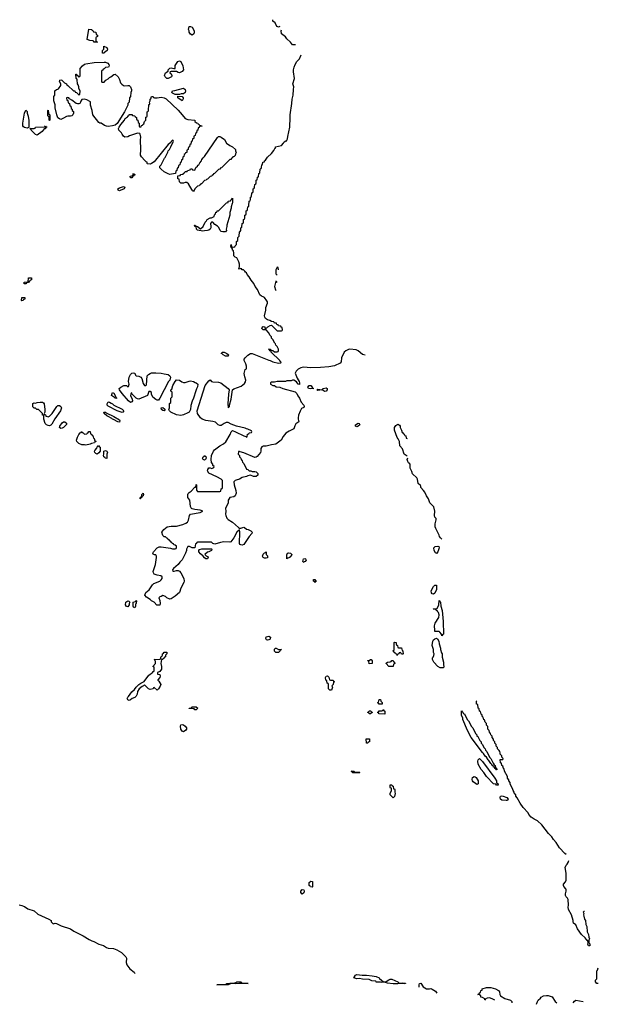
# Model space of a CAD drawing. Header units: inches. Extents: x 2547364 to 2752884, y 552026 to 708734.
# Tile 55 of 85: x 2714462 to 2722750, y 605030 to 619130. Entities that reach past the tile are written whole.
import ezdxf

# ---------------------------------------------------------------- set-up
doc = ezdxf.new("R2010")
doc.units = ezdxf.units.IN
doc.header["$MEASUREMENT"] = 0
for name, color, linetype in [('C7610', 7, 'Continuous'), ('C7611', 7, 'Continuous'), ('C7620', 7, 'Continuous'), ('C7621', 7, 'Continuous')]:
    doc.layers.add(name, color=color, linetype=linetype)

msp = doc.modelspace()

# ---------------------------------------------------------------- linework, layer by layer
at = {"layer": 'C7610', "color": 6}
for points in [[(2716537, 610000), (2716530, 609986), (2716518, 609982), (2716514, 609970), (2716493, 609967), (2716483, 609910), (2716491, 609869), (2716491, 609830), (2716470, 609798), (2716438, 609782), (2716434, 609770), (2716438, 609758), (2716470, 609752), (2716476, 609730), (2716470, 609708), (2716442, 609678), (2716442, 609670), (2716456, 609656), (2716481, 609610), (2716475, 609585), (2716450, 609549), (2716429, 609529), (2716390, 609566), (2716378, 609562), (2716374, 609550), (2716330, 609539), (2716309, 609550), (2716250, 609606), (2716234, 609590), (2716217, 609583), (2716171, 609549), (2716151, 609510), (2716145, 609470), (2716130, 609441), (2716110, 609426), (2716071, 609409), (2716050, 609389), (2716030, 609382), (2716010, 609389), (2716002, 609410), (2716009, 609430), (2716022, 609438), (2716070, 609507), (2716104, 609536), (2716130, 609571), (2716169, 609610), (2716198, 609630), (2716246, 609654), (2716310, 609742), (2716328, 609752), (2716350, 609774), (2716362, 609778), (2716370, 609794), (2716382, 609798), (2716386, 609810), (2716386, 609850), (2716382, 609862), (2716368, 609870), (2716382, 609878), (2716386, 609890), (2716406, 609910), (2716408, 609930), (2716402, 609962), (2716386, 609970), (2716467, 609973), (2716482, 609978), (2716485, 610000)], [(2714456, 606456), (2714490, 606447), (2714514, 606434), (2714530, 606430), (2714579, 606399), (2714670, 606370), (2714721, 606321), (2714878, 606250), (2714911, 606230), (2714913, 606213), (2714921, 606201), (2714943, 606183), (2714970, 606190), (2714990, 606188), (2715055, 606155), (2715190, 606110), (2715237, 606077), (2715372, 606010), (2715456, 605956), (2715497, 605937), (2715524, 605930), (2715593, 605893), (2715662, 605870), (2715703, 605843), (2715730, 605835), (2715803, 605830), (2715854, 605810), (2715920, 605770), (2715983, 605710), (2715990, 605690), (2715987, 605630), (2715997, 605597), (2716037, 605537), (2716102, 605490), (2716111, 605469)]]:
    msp.add_lwpolyline(points, dxfattribs=at)
for points in [[(2719467, 609907), (2719462, 609942), (2719446, 609950), (2719450, 609954), (2719470, 609954), (2719486, 609970), (2719494, 609970), (2719512, 609950), (2719510, 609909)], [(2719810, 609866), (2719750, 609869), (2719709, 609910), (2719710, 609914), (2719730, 609932), (2719770, 609934), (2719782, 609938), (2719790, 609954), (2719810, 609954), (2719818, 609938), (2719832, 609932), (2719834, 609910), (2719818, 609902)], [(2718930, 609528), (2718906, 609530), (2718886, 609550), (2718886, 609610), (2718882, 609622), (2718868, 609630), (2718862, 609662), (2718848, 609670), (2718842, 609710), (2718850, 609731), (2718870, 609734), (2718890, 609714), (2718898, 609678), (2718913, 609673), (2718950, 609672), (2718958, 609658), (2718972, 609650), (2718958, 609642), (2718952, 609610), (2718934, 609590), (2718942, 609570)], [(2716990, 609249), (2716970, 609249), (2716959, 609259), (2716930, 609268), (2716890, 609266), (2716888, 609270), (2716922, 609278), (2716926, 609290), (2716990, 609291), (2717012, 609270)], [(2719610, 609326), (2719602, 609342), (2719588, 609348), (2719590, 609354), (2719602, 609358), (2719610, 609394), (2719630, 609394), (2719634, 609370), (2719652, 609350), (2719654, 609330), (2719650, 609326)], [(2719490, 609188), (2719468, 609188), (2719462, 609202), (2719448, 609208), (2719450, 609214), (2719462, 609218), (2719470, 609234), (2719492, 609232), (2719498, 609218), (2719514, 609210), (2719498, 609202)], [(2719690, 609186), (2719610, 609188), (2719602, 609202), (2719586, 609210), (2719602, 609218), (2719610, 609234), (2719650, 609234), (2719662, 609238), (2719670, 609252), (2719678, 609238), (2719694, 609230), (2719694, 609190)], [(2716810, 608930), (2716790, 608941), (2716772, 608970), (2716765, 609015), (2716769, 609031), (2716790, 609035), (2716810, 609030), (2716833, 609013), (2716850, 608990), (2716850, 608970), (2716843, 608957)], [(2719450, 608768), (2719428, 608770), (2719426, 608830), (2719430, 608834), (2719470, 608834), (2719474, 608830), (2719471, 608790), (2719454, 608786)], [(2719270, 608354), (2719330, 608354), (2719334, 608350), (2719330, 608346), (2719230, 608346), (2719222, 608362), (2719208, 608370), (2719250, 608371), (2719258, 608358)], [(2719810, 607989), (2719768, 608030), (2719768, 608050), (2719788, 608090), (2719786, 608126), (2719774, 608126), (2719767, 608133), (2719770, 608172), (2719790, 608172), (2719798, 608158), (2719810, 608154), (2719818, 608118), (2719830, 608114), (2719833, 608107), (2719834, 608070), (2719842, 608050), (2719830, 608006)], [(2718650, 606706), (2718626, 606710), (2718622, 606722), (2718608, 606730), (2718610, 606774), (2718630, 606792), (2718654, 606790), (2718654, 606710)], [(2718510, 606606), (2718488, 606630), (2718489, 606650), (2718510, 606672), (2718530, 606671), (2718538, 606650), (2718530, 606626)], [(2717550, 605324), (2717530, 605329), (2717493, 605327), (2717450, 605310), (2717286, 605310), (2717407, 605313), (2717422, 605318), (2717426, 605330), (2717470, 605333), (2717530, 605331), (2717560, 605340), (2717571, 605351), (2717631, 605351), (2717634, 605350), (2717638, 605338), (2717653, 605333), (2717734, 605330), (2717611, 605329)], [(2719366, 605446), (2719430, 605448), (2719510, 605439), (2719570, 605430), (2719611, 605410), (2719618, 605398), (2719671, 605351), (2719710, 605356), (2719750, 605382), (2719770, 605390), (2719790, 605390), (2719878, 605350), (2719895, 605335), (2719929, 605331), (2719950, 605338), (2719989, 605331), (2719990, 605328), (2719970, 605322), (2719910, 605329), (2719879, 605321), (2719810, 605321), (2719732, 605332), (2719688, 605348), (2719650, 605344), (2719630, 605349), (2719569, 605349), (2719566, 605350), (2719562, 605362), (2719508, 605368), (2719470, 605386), (2719371, 605389), (2719330, 605398), (2719290, 605394), (2719249, 605410), (2719272, 605448), (2719290, 605455)]]:
    msp.add_lwpolyline(points, close=True, dxfattribs=at)
at = {"layer": 'C7611', "color": 6}
for points in [[(2716930, 618909), (2716910, 618922), (2716889, 618950), (2716889, 618970), (2716882, 618990), (2716890, 619031), (2716910, 619032), (2716930, 619022), (2716961, 618970), (2716963, 618950), (2716956, 618930)], [(2715570, 618808), (2715526, 618810), (2715522, 618822), (2715508, 618828), (2715466, 618830), (2715429, 618849), (2715450, 618994), (2715492, 618992), (2715498, 618978), (2715514, 618970), (2715518, 618958), (2715550, 618954), (2715554, 618950), (2715558, 618918), (2715574, 618910), (2715574, 618890), (2715558, 618882), (2715554, 618870), (2715554, 618830), (2715558, 618818), (2715574, 618810)], [(2715670, 618649), (2715646, 618650), (2715646, 618690), (2715666, 618710), (2715669, 618751), (2715710, 618731), (2715721, 618710), (2715716, 618690), (2715678, 618662)], [(2715670, 618234), (2715696, 618264), (2715730, 618282), (2715750, 618302), (2715769, 618311), (2715810, 618345), (2715830, 618351), (2715870, 618310), (2715890, 618276), (2715908, 618228), (2715925, 618205), (2715950, 618188), (2715970, 618182), (2716010, 618190), (2716030, 618190), (2716051, 618170), (2716062, 618130), (2716062, 618110), (2716053, 618087), (2716051, 618029), (2716034, 618010), (2716031, 617950), (2716012, 617930), (2716010, 617906), (2715963, 617810), (2715858, 617642), (2715830, 617621), (2715790, 617609), (2715730, 617603), (2715705, 617605), (2715677, 617617), (2715630, 617649), (2715609, 617649), (2715596, 617656), (2715507, 617770), (2715499, 617830), (2715476, 617904), (2715475, 617955), (2715425, 617985), (2715390, 617993), (2715351, 617989), (2715337, 617963), (2715335, 617950), (2715321, 617930), (2715310, 617925), (2715290, 617924), (2715269, 617929), (2715210, 617978), (2715176, 617996), (2715166, 618010), (2715142, 618018), (2715134, 618010), (2715138, 617978), (2715152, 617972), (2715158, 617938), (2715174, 617930), (2715178, 617898), (2715194, 617890), (2715198, 617858), (2715214, 617850), (2715214, 617830), (2715230, 617814), (2715230, 617790), (2715223, 617770), (2715210, 617754), (2715190, 617749), (2715150, 617749), (2715130, 617744), (2715090, 617718), (2715050, 617703), (2715030, 617709), (2715010, 617726), (2714993, 617770), (2714969, 617870), (2714969, 617910), (2714956, 617956), (2714949, 617970), (2714949, 618030), (2714966, 618050), (2714966, 618110), (2714988, 618130), (2715006, 618134), (2715018, 618142), (2715049, 618190), (2715049, 618210), (2715030, 618246), (2715038, 618262), (2715050, 618271), (2715065, 618265), (2715105, 618225), (2715131, 618211), (2715138, 618198), (2715152, 618190), (2715232, 618112), (2715252, 618110), (2715254, 618094), (2715274, 618090), (2715310, 618054), (2715322, 618058), (2715328, 618110), (2715310, 618146), (2715309, 618170), (2715299, 618199), (2715289, 618210), (2715287, 618267), (2715282, 618282), (2715269, 618290), (2715266, 618350), (2715272, 618352), (2715278, 618338), (2715294, 618330), (2715298, 618318), (2715310, 618314), (2715322, 618318), (2715327, 618333), (2715329, 618430), (2715362, 618470), (2715390, 618493), (2715410, 618499), (2715530, 618519), (2715670, 618523), (2715690, 618521), (2715722, 618510), (2715738, 618490), (2715742, 618470), (2715732, 618450), (2715690, 618446), (2715670, 618426), (2715658, 618422), (2715653, 618407), (2715638, 618402), (2715634, 618390), (2715634, 618250), (2715638, 618238)], [(2716750, 618369), (2716730, 618375), (2716710, 618389), (2716632, 618388), (2716618, 618382), (2716614, 618370), (2716630, 618354), (2716642, 618330), (2716640, 618320), (2716634, 618310), (2716590, 618290), (2716569, 618290), (2716544, 618310), (2716534, 618330), (2716549, 618371), (2716588, 618392), (2716589, 618410), (2716610, 618434), (2716630, 618439), (2716670, 618431), (2716687, 618433), (2716690, 618472), (2716697, 618490), (2716727, 618533), (2716750, 618539), (2716770, 618531), (2716797, 618470), (2716806, 618410), (2716791, 618390)], [(2716432, 618012), (2716490, 618021), (2716530, 618013), (2716559, 617999), (2716730, 617835), (2716790, 617770), (2716833, 617713), (2716870, 617699), (2716970, 617692), (2716972, 617670), (2716995, 617655), (2717011, 617650), (2717018, 617638), (2717034, 617630), (2717038, 617618), (2717074, 617610), (2717070, 617606), (2717038, 617602), (2717033, 617587), (2717018, 617582), (2717014, 617550), (2716998, 617542), (2716994, 617510), (2716978, 617502), (2716974, 617470), (2716958, 617462), (2716954, 617430), (2716938, 617422), (2716934, 617390), (2716918, 617382), (2716914, 617350), (2716898, 617342), (2716894, 617310), (2716878, 617302), (2716874, 617290), (2716874, 617270), (2716858, 617262), (2716854, 617230), (2716838, 617222), (2716833, 617207), (2716818, 617202), (2716814, 617170), (2716798, 617162), (2716794, 617130), (2716778, 617122), (2716774, 617090), (2716758, 617082), (2716754, 617050), (2716738, 617042), (2716734, 617010), (2716718, 617002), (2716714, 616970), (2716698, 616962), (2716694, 616930), (2716690, 616926), (2716610, 616915), (2716590, 616921), (2716530, 616952), (2716486, 616990), (2716469, 617011), (2716470, 617032), (2716489, 617051), (2716535, 617145), (2716544, 617156), (2716585, 617235), (2716589, 617251), (2716609, 617270), (2716629, 617310), (2716666, 617390), (2716662, 617402), (2716650, 617406), (2716630, 617386), (2716626, 617374), (2716590, 617342), (2716390, 617096), (2716350, 617069), (2716330, 617062), (2716293, 617067), (2716288, 617070), (2716286, 617090), (2716275, 617095), (2716254, 617114), (2716206, 617166), (2716192, 617190), (2716198, 617270), (2716192, 617410), (2716196, 617450), (2716189, 617489), (2716182, 617502), (2716150, 617504), (2716033, 617467), (2716010, 617453), (2715970, 617449), (2715950, 617462), (2715929, 617490), (2715922, 617510), (2715881, 617550), (2715879, 617570), (2715886, 617590), (2715910, 617630), (2715962, 617690), (2715970, 617711), (2715982, 617718), (2715990, 617731), (2716007, 617733), (2716010, 617752), (2716026, 617754), (2716030, 617774), (2716070, 617774), (2716078, 617758), (2716110, 617754), (2716118, 617738), (2716134, 617730), (2716134, 617710), (2716138, 617698), (2716154, 617690), (2716158, 617658), (2716174, 617650), (2716174, 617610), (2716178, 617598), (2716190, 617594), (2716202, 617598), (2716207, 617613), (2716222, 617618), (2716226, 617630), (2716242, 617638), (2716248, 617672), (2716267, 617693), (2716270, 617734), (2716282, 617738), (2716286, 617750), (2716289, 617810), (2716302, 617818), (2716306, 617830), (2716310, 617914), (2716322, 617918), (2716326, 617930), (2716322, 617950), (2716329, 617970), (2716329, 617990), (2716342, 617998), (2716350, 618031), (2716374, 618030), (2716378, 618018), (2716393, 618013)], [(2716690, 618058), (2716650, 618078), (2716642, 618090), (2716650, 618111), (2716686, 618114), (2716810, 618151), (2716830, 618132), (2716838, 618110), (2716830, 618089), (2716810, 618069), (2716773, 618067), (2716750, 618058)], [(2716790, 617969), (2716728, 618010), (2716727, 618033), (2716790, 618032), (2716803, 618010), (2716804, 617996)], [(2714570, 617579), (2714530, 617586), (2714516, 617596), (2714509, 617610), (2714509, 617650), (2714529, 617790), (2714550, 617834), (2714570, 617814), (2714571, 617790), (2714585, 617750), (2714591, 617689), (2714594, 617586), (2714590, 617586)], [(2714890, 617686), (2714886, 617690), (2714886, 617730), (2714882, 617742), (2714870, 617746), (2714867, 617753), (2714866, 617830), (2714870, 617834), (2714874, 617790), (2714878, 617778), (2714890, 617774), (2714892, 617768), (2714894, 617690)], [(2714710, 617478), (2714690, 617484), (2714626, 617550), (2714622, 617562), (2714606, 617570), (2714606, 617574), (2714670, 617574), (2714682, 617578), (2714690, 617592), (2714810, 617594), (2714822, 617598), (2714830, 617612), (2714838, 617598), (2714850, 617594), (2714848, 617588), (2714832, 617588), (2714830, 617569), (2714811, 617569), (2714785, 617530)], [(2716950, 616666), (2716942, 616682), (2716930, 616689), (2716879, 616780), (2716858, 616798), (2716830, 616799), (2716810, 616790), (2716770, 616789), (2716750, 616806), (2716746, 616846), (2716729, 616850), (2716727, 616893), (2716762, 616898), (2716770, 616914), (2716802, 616918), (2716807, 616933), (2716822, 616938), (2716830, 616954), (2716862, 616958), (2716867, 616973), (2716902, 616978), (2716910, 616994), (2716933, 616993), (2716938, 616978), (2716970, 616974), (2716987, 617013), (2717010, 617034), (2717015, 617045), (2717030, 617054), (2717040, 617080), (2717068, 617110), (2717073, 617127), (2717089, 617151), (2717109, 617170), (2717294, 617445), (2717310, 617456), (2717330, 617457), (2717346, 617450), (2717395, 617415), (2717424, 617364), (2717470, 617330), (2717510, 617310), (2717551, 617270), (2717551, 617251), (2717562, 617230), (2717553, 617207), (2717550, 617186), (2717534, 617170), (2717514, 617166), (2717512, 617150), (2717494, 617146), (2717490, 617128), (2717470, 617126), (2717354, 617010), (2717334, 617006), (2717331, 616989), (2717310, 616986), (2717250, 616926), (2717238, 616922), (2717234, 616910), (2717218, 616902), (2717214, 616890), (2717190, 616886), (2717150, 616846), (2717138, 616842), (2717134, 616830), (2717110, 616826), (2717070, 616786), (2717058, 616782), (2717050, 616766), (2717038, 616762), (2717034, 616750), (2717010, 616746), (2716970, 616706)], [(2716050, 616866), (2716046, 616890), (2716082, 616898), (2716090, 616934), (2716098, 616918), (2716110, 616914), (2716110, 616906), (2716098, 616902), (2716094, 616890), (2716078, 616882), (2716070, 616866)], [(2715890, 616681), (2715870, 616688), (2715869, 616710), (2715890, 616724), (2715950, 616742), (2715970, 616734), (2715958, 616710), (2715950, 616704), (2715910, 616689)], [(2717370, 616090), (2717350, 616098), (2717333, 616113), (2717315, 616155), (2717293, 616173), (2717255, 616195), (2717230, 616229), (2717210, 616229), (2717196, 616210), (2717201, 616170), (2717199, 616150), (2717191, 616130), (2717170, 616114), (2717154, 616110), (2717111, 616109), (2717083, 616103), (2717010, 616114), (2716994, 616130), (2716988, 616168), (2716969, 616170), (2716966, 616190), (2716974, 616190), (2716978, 616178), (2716992, 616172), (2717010, 616171), (2717050, 616134), (2717089, 616171), (2717118, 616230), (2717138, 616250), (2717149, 616270), (2717190, 616291), (2717210, 616291), (2717246, 616310), (2717250, 616334), (2717266, 616350), (2717270, 616372), (2717286, 616374), (2717290, 616392), (2717310, 616394), (2717426, 616510), (2717446, 616514), (2717450, 616532), (2717482, 616538), (2717486, 616550), (2717502, 616558), (2717510, 616574), (2717511, 616510), (2717504, 616496), (2717491, 616450), (2717491, 616430), (2717471, 616370), (2717471, 616330), (2717431, 616190), (2717431, 616170), (2717421, 616130), (2717426, 616110), (2717410, 616090)], [(2714550, 615346), (2714527, 615347), (2714527, 615373), (2714582, 615378), (2714587, 615433), (2714632, 615432), (2714630, 615406), (2714618, 615402), (2714614, 615390), (2714598, 615382), (2714590, 615366), (2714558, 615362)], [(2714490, 615106), (2714486, 615110), (2714490, 615154), (2714534, 615150), (2714534, 615130), (2714518, 615122), (2714510, 615108)], [(2717450, 614310), (2717410, 614312), (2717377, 614330), (2717364, 614344), (2717346, 614350), (2717368, 614370), (2717391, 614370), (2717431, 614350), (2717450, 614335), (2717454, 614330)], [(2716430, 613681), (2716410, 613690), (2716370, 613725), (2716349, 613770), (2716348, 613790), (2716330, 613808), (2716313, 613807), (2716294, 613750), (2716170, 613695), (2716150, 613699), (2716130, 613710), (2716075, 613770), (2716070, 613786), (2716058, 613782), (2716052, 613768), (2716051, 613750), (2716074, 613694), (2716078, 613670), (2716070, 613657), (2716050, 613650), (2716021, 613670), (2715930, 613777), (2715890, 613830), (2715885, 613850), (2715909, 613870), (2715951, 613891), (2715970, 613894), (2715991, 613891), (2716010, 613874), (2716022, 613878), (2716028, 613910), (2716018, 613950), (2716030, 614010), (2716050, 614050), (2716070, 614067), (2716090, 614074), (2716110, 614070), (2716120, 614040), (2716130, 614031), (2716170, 614027), (2716197, 614010), (2716211, 613990), (2716230, 613922), (2716250, 613892), (2716270, 613892), (2716277, 613903), (2716289, 614030), (2716309, 614050), (2716330, 614063), (2716351, 614071), (2716410, 614075), (2716490, 614070), (2716530, 614057), (2716590, 614050), (2716613, 614030), (2716621, 614010), (2716611, 613970), (2716591, 613950), (2716471, 613709), (2716450, 613684)], [(2716810, 613937), (2716830, 613937), (2716890, 613955), (2716910, 613957), (2716950, 613948), (2716977, 613937), (2716991, 613930), (2717011, 613910), (2717007, 613873), (2716994, 613846), (2716987, 613813), (2716951, 613710), (2716931, 613669), (2716915, 613605), (2716910, 613550), (2716901, 613530), (2716890, 613512), (2716870, 613498), (2716810, 613470), (2716770, 613461), (2716710, 613470), (2716629, 613510), (2716609, 613530), (2716598, 613550), (2716606, 613570), (2716608, 613632), (2716626, 613650), (2716628, 613712), (2716646, 613730), (2716646, 613790), (2716642, 613802), (2716629, 613809), (2716629, 613830), (2716642, 613838), (2716654, 613890), (2716687, 613950), (2716710, 613972), (2716750, 613970), (2716784, 613944)], [(2715850, 613706), (2715826, 613710), (2715822, 613722), (2715790, 613738), (2715778, 613750), (2715789, 613790), (2715810, 613782), (2715831, 613750), (2715832, 613732), (2715838, 613718), (2715850, 613714)], [(2718630, 613845), (2718598, 613850), (2718589, 613870), (2718610, 613891), (2718630, 613893), (2718651, 613870), (2718652, 613852), (2718674, 613850), (2718670, 613849)], [(2718830, 613804), (2718804, 613825), (2718790, 613830), (2718730, 613822), (2718718, 613830), (2718730, 613838), (2718790, 613832), (2718808, 613850), (2718850, 613859), (2718866, 613850), (2718864, 613830), (2718850, 613810)], [(2714834, 613454), (2714846, 613454), (2714870, 613442), (2714890, 613452), (2714929, 613491), (2714994, 613590), (2715010, 613606), (2715030, 613603), (2715050, 613590), (2715059, 613570), (2715045, 613530), (2714965, 613415), (2714924, 613336), (2714910, 613323), (2714890, 613315), (2714870, 613318), (2714848, 613328), (2714828, 613348), (2714809, 613411), (2714806, 613466), (2714789, 613469), (2714786, 613490), (2714730, 613546), (2714706, 613550), (2714687, 613567), (2714670, 613568), (2714650, 613586), (2714650, 613634), (2714670, 613642), (2714690, 613638), (2714713, 613647), (2714753, 613653), (2714790, 613651), (2714802, 613642), (2714811, 613630), (2714821, 613550), (2714822, 613510), (2714814, 613490), (2714818, 613478), (2714830, 613474)], [(2715930, 613505), (2715858, 613530), (2715730, 613596), (2715716, 613610), (2715713, 613630), (2715725, 613650), (2715730, 613656), (2715750, 613652), (2715770, 613638), (2715791, 613631), (2715811, 613611), (2715931, 613551), (2715951, 613530), (2715938, 613510)], [(2715890, 613369), (2715868, 613370), (2715806, 613406), (2715790, 613409), (2715780, 613420), (2715730, 613449), (2715710, 613455), (2715670, 613489), (2715669, 613510), (2715690, 613510), (2715701, 613501), (2715811, 613450), (2715890, 613398), (2715894, 613390)], [(2716530, 613529), (2716510, 613535), (2716495, 613550), (2716490, 613572), (2716510, 613578), (2716538, 613558), (2716545, 613550)], [(2715050, 613277), (2715034, 613290), (2715036, 613310), (2715070, 613358), (2715090, 613371), (2715110, 613371), (2715132, 613350), (2715131, 613331), (2715090, 613289), (2715070, 613279)], [(2715410, 613037), (2715390, 613043), (2715350, 613043), (2715310, 613061), (2715279, 613090), (2715273, 613110), (2715289, 613151), (2715310, 613192), (2715330, 613214), (2715342, 613218), (2715350, 613234), (2715358, 613218), (2715370, 613214), (2715390, 613194), (2715422, 613198), (2715426, 613210), (2715442, 613218), (2715450, 613234), (2715470, 613234), (2715478, 613198), (2715494, 613190), (2715498, 613178), (2715510, 613174), (2715518, 613138), (2715530, 613134), (2715538, 613098), (2715550, 613094), (2715551, 613089), (2715538, 613082), (2715531, 613069), (2715490, 613059), (2715470, 613050)], [(2719290, 613302), (2719270, 613307), (2719270, 613330), (2719309, 613350), (2719326, 613346), (2719334, 613330), (2719310, 613310)], [(2715570, 612909), (2715550, 612917), (2715537, 612930), (2715534, 612950), (2715539, 612961), (2715568, 612992), (2715570, 613014), (2715582, 613018), (2715590, 613034), (2715598, 613018), (2715612, 613010), (2715613, 612953), (2715594, 612926)], [(2715710, 612846), (2715690, 612849), (2715683, 612863), (2715669, 612870), (2715662, 612890), (2715668, 612910), (2715668, 612952), (2715690, 612962), (2715711, 612950), (2715718, 612930), (2715711, 612910)], [(2717110, 612824), (2717089, 612830), (2717081, 612850), (2717089, 612870), (2717102, 612878), (2717111, 612891), (2717130, 612874), (2717131, 612851), (2717122, 612830)], [(2716190, 612269), (2716186, 612270), (2716189, 612290), (2716207, 612293), (2716209, 612330), (2716230, 612351), (2716236, 612330), (2716231, 612310), (2716214, 612306), (2716210, 612288), (2716194, 612286)], [(2717130, 611409), (2717110, 611422), (2717089, 611450), (2717050, 611479), (2717029, 611511), (2717029, 611531), (2717039, 611541), (2717070, 611552), (2717210, 611554), (2717214, 611550), (2717211, 611530), (2717172, 611510), (2717150, 611504), (2717112, 611470), (2717131, 611451), (2717150, 611445), (2717161, 611430), (2717150, 611409)], [(2717970, 611418), (2717949, 611430), (2717938, 611450), (2717950, 611474), (2717970, 611494), (2717982, 611498), (2717990, 611512), (2717994, 611510), (2717994, 611470), (2718011, 611451), (2718010, 611426), (2717990, 611418)], [(2718290, 611408), (2718286, 611410), (2718288, 611468), (2718298, 611490), (2718310, 611496), (2718342, 611490), (2718358, 611470), (2718351, 611450), (2718338, 611442), (2718330, 611429), (2718302, 611418)], [(2718530, 611358), (2718518, 611370), (2718529, 611411), (2718550, 611416), (2718558, 611410), (2718565, 611390), (2718550, 611369), (2718535, 611365)], [(2718690, 611069), (2718686, 611086), (2718668, 611090), (2718670, 611112), (2718690, 611114), (2718698, 611098), (2718714, 611090), (2718698, 611082), (2718694, 611070)], [(2716010, 610722), (2715990, 610729), (2715979, 610750), (2715984, 610790), (2716010, 610807), (2716023, 610803), (2716038, 610790), (2716031, 610770), (2716031, 610750)], [(2716110, 610709), (2716090, 610718), (2716085, 610730), (2716089, 610790), (2716122, 610798), (2716126, 610810), (2716131, 610811), (2716134, 610810), (2716131, 610770), (2716122, 610758), (2716122, 610730)], [(2718010, 610245), (2717998, 610250), (2717989, 610270), (2717990, 610291), (2718030, 610302), (2718052, 610290), (2718050, 610266), (2718044, 610256), (2718030, 610249)], [(2718170, 610068), (2718130, 610069), (2718110, 610086), (2718110, 610114), (2718126, 610130), (2718134, 610130), (2718170, 610112), (2718214, 610110), (2718198, 610102), (2718194, 610090)], [(2719890, 610134), (2719930, 610134), (2719938, 610098), (2719950, 610094), (2719951, 610089), (2719954, 610050), (2719950, 610046), (2719930, 610046), (2719922, 610062), (2719910, 610066), (2719898, 610062), (2719893, 610047), (2719878, 610042), (2719870, 610026), (2719862, 610042), (2719847, 610047), (2719842, 610062), (2719827, 610067), (2719822, 610082), (2719806, 610090), (2719822, 610098), (2719826, 610110), (2719826, 610210), (2719830, 610214), (2719852, 610212), (2719853, 610193), (2719858, 610178), (2719872, 610170), (2719878, 610138)]]:
    msp.add_lwpolyline(points, close=True, dxfattribs=at)
for points in [[(2718189, 619031), (2718170, 619021), (2718150, 619032), (2718134, 619050), (2718123, 619083), (2718089, 619110), (2718090, 619130)], [(2718411, 618769), (2718370, 618769), (2718341, 618810), (2718290, 618854), (2718267, 618887), (2718214, 618930), (2718205, 618970), (2718213, 618987)], [(2719412, 614328), (2719391, 614329), (2719370, 614337), (2719310, 614390), (2719281, 614401), (2719190, 614410), (2719173, 614407), (2719132, 614388), (2719110, 614370), (2719073, 614290), (2719066, 614230), (2719050, 614210), (2718970, 614173), (2718890, 614159), (2718770, 614150), (2718630, 614143), (2718528, 614152), (2718490, 614144), (2718450, 614125), (2718421, 614099), (2718410, 614070), (2718436, 613995), (2718466, 613950), (2718471, 613929), (2718470, 613906), (2718450, 613909), (2718425, 613945), (2718390, 613968), (2718370, 613968), (2718350, 613958), (2718290, 613958), (2718269, 613949), (2718150, 613948), (2718110, 613938), (2718070, 613938), (2718054, 613930), (2718054, 613910), (2718090, 613892), (2718110, 613891), (2718135, 613875), (2718190, 613866), (2718230, 613851), (2718410, 613803), (2718430, 613778), (2718444, 613744), (2718470, 613710), (2718495, 613655), (2718531, 613610), (2718538, 613590), (2718530, 613578), (2718500, 613560), (2718477, 613523), (2718456, 613465), (2718450, 613430), (2718451, 613410), (2718461, 613370), (2718418, 613342), (2718404, 613316), (2718390, 613270), (2718321, 613239), (2718273, 613207), (2718237, 613163), (2718206, 613110), (2718130, 613052), (2718070, 613044), (2717990, 613022), (2717950, 613021), (2717928, 613012), (2717916, 612990), (2717916, 612950), (2717911, 612930), (2717863, 612877), (2717850, 612866), (2717830, 612860), (2717670, 612929), (2717621, 612941), (2717610, 612948), (2717594, 612946), (2717592, 612910), (2717611, 612891), (2717612, 612870), (2717631, 612851), (2717632, 612832), (2717650, 612814), (2717652, 612792), (2717670, 612774), (2717710, 612694), (2717730, 612691), (2717751, 612671), (2717771, 612671), (2717790, 612662), (2717830, 612662), (2717850, 612656), (2717870, 612638), (2717873, 612630), (2717871, 612610), (2717849, 612589), (2717809, 612589), (2717770, 612608), (2717730, 612599), (2717711, 612590), (2717650, 612575), (2717610, 612550), (2717564, 612536), (2717550, 612530), (2717531, 612510), (2717532, 612470), (2717558, 612390), (2717563, 612350), (2717548, 612310), (2717530, 612295), (2717474, 612286), (2717456, 612265), (2717450, 612250), (2717448, 612210), (2717411, 612130), (2717415, 612090), (2717411, 612050), (2717413, 612030), (2717430, 611991), (2717450, 611971), (2717510, 611934), (2717598, 611858), (2717610, 611851), (2717630, 611851), (2717670, 611865), (2717681, 611860), (2717710, 611836), (2717732, 611830), (2717771, 611810), (2717791, 611790), (2717785, 611770), (2717750, 611729), (2717684, 611630), (2717670, 611615), (2717650, 611606), (2717628, 611608), (2717616, 611616), (2717609, 611630), (2717617, 611790), (2717610, 611826), (2717571, 611790), (2717527, 611710), (2717486, 611654), (2717470, 611650), (2717388, 611652), (2717338, 611642), (2717258, 611618), (2717228, 611628), (2717210, 611646), (2717010, 611646), (2716998, 611642), (2716993, 611627), (2716978, 611622), (2716971, 611569), (2716930, 611569), (2716893, 611587), (2716870, 611586), (2716851, 611549), (2716851, 611529), (2716838, 611490), (2716787, 611393), (2716756, 611364), (2716730, 611329), (2716665, 611270), (2716652, 611250), (2716654, 611234), (2716672, 611232), (2716710, 611241), (2716730, 611241), (2716750, 611231), (2716770, 611210), (2716811, 611130), (2716818, 611090), (2716813, 611070), (2716771, 610990), (2716750, 610929), (2716690, 610873), (2716630, 610839), (2716610, 610833), (2716568, 610850), (2716550, 610868), (2716510, 610886), (2716490, 610868), (2716470, 610866), (2716454, 610850), (2716471, 610811), (2716476, 610770), (2716468, 610748), (2716428, 610748), (2716388, 610788), (2716350, 610809), (2716330, 610829), (2716279, 610859), (2716256, 610890), (2716270, 610927), (2716316, 610964), (2716365, 611035), (2716385, 611055), (2716470, 611090), (2716490, 611110), (2716501, 611130), (2716501, 611150), (2716485, 611165), (2716430, 611175), (2716390, 611190), (2716377, 611210), (2716375, 611230), (2716407, 611330), (2716419, 611430), (2716419, 611450), (2716410, 611468), (2716391, 611469), (2716375, 611475), (2716369, 611490), (2716377, 611510), (2716430, 611567), (2716459, 611581), (2716490, 611583), (2716621, 611561), (2716650, 611552), (2716687, 611553), (2716702, 611558), (2716706, 611570), (2716706, 611590), (2716690, 611606), (2716669, 611609), (2716666, 611626), (2716646, 611630), (2716642, 611642), (2716630, 611646), (2716622, 611662), (2716610, 611666), (2716602, 611682), (2716586, 611690), (2716582, 611702), (2716570, 611706), (2716550, 611726), (2716530, 611726), (2716510, 611746), (2716499, 611790), (2716510, 611811), (2716524, 611830), (2716574, 611866), (2716630, 611877), (2716710, 611878), (2716799, 611901), (2716842, 611918), (2716864, 611936), (2716879, 611961), (2716892, 612030), (2716910, 612050), (2717048, 612072), (2717086, 612090), (2717048, 612108), (2716970, 612117), (2716930, 612125), (2716925, 612130), (2716910, 612158), (2716900, 612250), (2716870, 612290), (2716869, 612330), (2716876, 612344), (2716890, 612358), (2716920, 612380), (2716970, 612434), (2716982, 612438), (2716988, 612452), (2716990, 612472), (2716994, 612470), (2716993, 612393), (2717010, 612374), (2717330, 612374), (2717342, 612378), (2717348, 612412), (2717362, 612418), (2717366, 612430), (2717368, 612530), (2717348, 612550), (2717284, 612585), (2717170, 612636), (2717154, 612670), (2717158, 612690), (2717170, 612711), (2717191, 612711), (2717215, 612705), (2717242, 612718), (2717246, 612730), (2717228, 612748), (2717227, 612767), (2717208, 612790), (2717202, 612830), (2717209, 612890), (2717236, 612950), (2717250, 612970), (2717270, 612986), (2717330, 613028), (2717383, 613057), (2717414, 613086), (2717478, 613190), (2717489, 613230), (2717510, 613246), (2717551, 613230), (2717670, 613171), (2717702, 613162), (2717710, 613154), (2717722, 613158), (2717727, 613193), (2717742, 613198), (2717748, 613212), (2717782, 613218), (2717786, 613230), (2717782, 613242), (2717730, 613268), (2717710, 613269), (2717690, 613279), (2717569, 613310), (2717490, 613338), (2717450, 613361), (2717430, 613364), (2717420, 613360), (2717390, 613349), (2717350, 613321), (2717330, 613318), (2717307, 613327), (2717265, 613365), (2717230, 613375), (2717130, 613390), (2717075, 613410), (2717050, 613430), (2717010, 613490), (2717006, 613530), (2717118, 613890), (2717170, 613958), (2717190, 613971), (2717211, 613951), (2717230, 613945), (2717310, 613941), (2717344, 613930), (2717449, 613850), (2717463, 613830), (2717451, 613770), (2717441, 613630), (2717450, 613574), (2717466, 613590), (2717466, 613610), (2717490, 613694), (2717509, 613830), (2717530, 613846), (2717636, 613884), (2717682, 613918), (2717697, 613943), (2717699, 613970), (2717685, 614015), (2717677, 614063), (2717690, 614122), (2717709, 614131), (2717709, 614170), (2717703, 614203), (2717676, 614250), (2717679, 614270), (2717692, 614290), (2717730, 614328), (2717770, 614348), (2717790, 614348), (2718030, 614254), (2718050, 614250), (2718090, 614231), (2718168, 614212), (2718202, 614218), (2718206, 614230), (2718195, 614235), (2718188, 614250), (2718066, 614370), (2718062, 614382), (2718050, 614386), (2718042, 614402), (2718026, 614410), (2718030, 614414), (2718050, 614412), (2718058, 614398), (2718090, 614392), (2718110, 614374), (2718150, 614374), (2718162, 614378), (2718167, 614393), (2718168, 614410), (2718148, 614450), (2718129, 614469), (2718128, 614488), (2718116, 614496), (2718088, 614550), (2718069, 614569), (2718068, 614588), (2718050, 614606), (2718028, 614650), (2717990, 614688), (2717948, 614690), (2717929, 614710), (2717938, 614730), (2717950, 614736), (2717971, 614730), (2717972, 614712), (2717990, 614711), (2718004, 614716), (2718015, 614730), (2718050, 614751), (2718070, 614754), (2718150, 614674), (2718210, 614674), (2718222, 614678), (2718226, 614690), (2718222, 614722), (2718207, 614727), (2718202, 614742), (2718167, 614747), (2718162, 614762), (2718147, 614767), (2718142, 614782), (2718110, 614786), (2718102, 614802), (2718070, 614806), (2718043, 614823), (2718009, 614830), (2717984, 614850), (2717973, 614870), (2717970, 614890), (2717989, 614970), (2717989, 615010), (2718010, 615070), (2718010, 615090), (2718004, 615104), (2717970, 615150), (2717950, 615162), (2717924, 615170), (2717902, 615190), (2717868, 615268), (2717836, 615310), (2717814, 615354), (2717779, 615399), (2717749, 615450), (2717720, 615480), (2717710, 615506), (2717695, 615515), (2717688, 615528), (2717668, 615548), (2717646, 615550), (2717642, 615562), (2717630, 615566), (2717610, 615558), (2717602, 615570), (2717609, 615591), (2717609, 615630), (2717601, 615661), (2717570, 615718), (2717548, 615730), (2717530, 615748), (2717529, 615789), (2717522, 615822), (2717510, 615828), (2717508, 615848), (2717502, 615862), (2717490, 615866), (2717486, 615890), (2717490, 615912), (2717498, 615878), (2717530, 615874), (2717542, 615878), (2717546, 615890), (2717566, 615910), (2717568, 615952), (2717586, 615970), (2717588, 616012), (2717606, 616030), (2717608, 616090), (2717622, 616098), (2717627, 616113), (2717628, 616150), (2717642, 616158), (2717648, 616210), (2717662, 616218), (2717666, 616230), (2717668, 616270), (2717682, 616278), (2717686, 616290), (2717688, 616332), (2717702, 616338), (2717706, 616350), (2717708, 616392), (2717722, 616398), (2717726, 616410), (2717728, 616452), (2717742, 616458), (2717746, 616470), (2717748, 616530), (2717762, 616538), (2717767, 616553), (2717768, 616590), (2717782, 616598), (2717788, 616650), (2717802, 616658), (2717806, 616670), (2717808, 616710), (2717822, 616718), (2717826, 616730), (2717828, 616770), (2717842, 616778), (2717847, 616793), (2717850, 616834), (2717862, 616838), (2717870, 616874), (2717882, 616878), (2717888, 616930), (2717902, 616938), (2717908, 616988), (2717910, 616994), (2717922, 616998), (2717927, 617013), (2717929, 617050), (2717942, 617058), (2717946, 617090), (2717966, 617094), (2717968, 617110), (2717982, 617118), (2718010, 617162), (2718067, 617213), (2718102, 617258), (2718115, 617285), (2718126, 617290), (2718126, 617310), (2718210, 617330), (2718239, 617360), (2718250, 617382), (2718274, 617394), (2718286, 617394), (2718286, 617406), (2718296, 617424), (2718304, 617456), (2718330, 617590), (2718337, 617730), (2718334, 617770), (2718362, 617930), (2718364, 617990), (2718377, 618050), (2718386, 618130), (2718387, 618167), (2718376, 618210), (2718397, 618290), (2718384, 618384), (2718386, 618410), (2718394, 618450), (2718410, 618491), (2718432, 618530), (2718470, 618571), (2718494, 618626)], [(2718169, 615549), (2718162, 615582), (2718150, 615586), (2718131, 615549), (2718131, 615530), (2718132, 615490), (2718150, 615472)], [(2718148, 615368), (2718142, 615382), (2718130, 615386), (2718111, 615310), (2718124, 615264), (2718130, 615254)], [(2720000, 612887), (2719970, 612910), (2719943, 612983), (2719909, 613030), (2719901, 613090), (2719884, 613130), (2719870, 613149), (2719832, 613250), (2719830, 613290), (2719850, 613321), (2719876, 613336), (2719890, 613334), (2719904, 613324), (2719911, 613310), (2719912, 613290), (2719932, 613250), (2719938, 613218), (2719950, 613214), (2719958, 613198), (2719970, 613194), (2719978, 613178), (2719994, 613170), (2719998, 613138), (2720000, 613137)], [(2716485, 610000), (2716486, 610010), (2716502, 610018), (2716506, 610030), (2716506, 610050), (2716522, 610058), (2716530, 610072), (2716570, 610071), (2716571, 610050), (2716552, 610028), (2716550, 610006), (2716538, 610002), (2716537, 610000)]]:
    msp.add_lwpolyline(points, dxfattribs=at)
at = {"layer": 'C7620', "color": 6}
for points in [[(2720513, 610000), (2720531, 609930), (2720531, 609891), (2720538, 609870), (2720534, 609850), (2720530, 609849), (2720486, 609850), (2720450, 609869), (2720395, 609930), (2720374, 609970), (2720375, 609990), (2720382, 610000)], [(2722290, 607175), (2722269, 607190), (2722193, 607270), (2722146, 607346), (2722110, 607390), (2722084, 607430), (2722037, 607477), (2721942, 607602), (2721878, 607658), (2721830, 607682), (2721789, 607710), (2721756, 607750), (2721747, 607770), (2721674, 607850), (2721629, 607910), (2721589, 607989), (2721569, 608010), (2721568, 608028), (2721550, 608046), (2721546, 608070), (2721528, 608090), (2721527, 608107), (2721488, 608188), (2721487, 608207), (2721468, 608228), (2721467, 608247), (2721448, 608270), (2721448, 608290), (2721408, 608370), (2721402, 608402), (2721390, 608406), (2721382, 608442), (2721368, 608450), (2721362, 608482), (2721350, 608486), (2721346, 608534), (2721382, 608538), (2721386, 608550), (2721367, 608567), (2721366, 608590), (2721346, 608610), (2721346, 608630), (2721338, 608650), (2721330, 608666), (2721308, 608688), (2721306, 608710), (2721288, 608728), (2721288, 608750), (2721268, 608770), (2721267, 608787), (2721250, 608806), (2721247, 608827), (2721229, 608849), (2721228, 608870), (2721209, 608889), (2721208, 608910), (2721189, 608929), (2721188, 608950), (2721169, 608970), (2721167, 609007), (2721150, 609026), (2721146, 609050), (2721128, 609070), (2721122, 609102), (2721110, 609106), (2721102, 609142), (2721090, 609146), (2721082, 609182), (2721070, 609186), (2721062, 609222), (2721050, 609226), (2721042, 609262), (2721028, 609270), (2721022, 609322), (2721006, 609330), (2721006, 609370), (2721010, 609374)], [(2722550, 606358), (2722542, 606358), (2722534, 606350), (2722542, 606330), (2722538, 606310), (2722541, 606290), (2722551, 606251), (2722565, 606230), (2722573, 606173), (2722584, 606144), (2722591, 606070), (2722611, 606030), (2722612, 605992), (2722622, 605970), (2722614, 605950), (2722614, 605910), (2722630, 605894), (2722630, 605869), (2722610, 605869), (2722598, 605890), (2722606, 605910), (2722602, 605942), (2722590, 605946), (2722561, 605981), (2722508, 606030), (2722453, 606110), (2722430, 606169), (2722395, 606190), (2722389, 606209), (2722389, 606230), (2722366, 606310), (2722321, 606390), (2722317, 606423), (2722324, 606450), (2722324, 606470), (2722317, 606510), (2722319, 606530), (2722309, 606549), (2722289, 606570), (2722281, 606590), (2722278, 606610), (2722289, 606650), (2722289, 606670), (2722286, 606686), (2722255, 606715), (2722249, 606730), (2722249, 606749), (2722278, 606782), (2722290, 606810), (2722290, 606910), (2722276, 606990), (2722290, 607023), (2722304, 607035), (2722320, 607060), (2722330, 607090)], [(2722750, 605326), (2722728, 605330), (2722709, 605350), (2722710, 605374), (2722727, 605393), (2722729, 605510), (2722739, 605521), (2722750, 605551)], [(2720184, 605276), (2720186, 605294), (2720182, 605310), (2720188, 605330), (2720210, 605331), (2720240, 605280), (2720290, 605253), (2720330, 605250), (2720350, 605254), (2720370, 605248), (2720416, 605216), (2720436, 605190)], [(2721124, 605096), (2721126, 605110), (2721090, 605129), (2721068, 605130), (2721066, 605150), (2721050, 605166), (2721026, 605170), (2721042, 605178), (2721050, 605194), (2721062, 605198), (2721068, 605230), (2721086, 605234), (2721088, 605250), (2721146, 605270), (2721210, 605270), (2721278, 605250), (2721319, 605230), (2721334, 605210), (2721338, 605170), (2721350, 605150), (2721413, 605113), (2721492, 605090), (2721511, 605070), (2721512, 605050)], [(2721268, 605090), (2721230, 605109), (2721190, 605122), (2721160, 605120), (2721134, 605110), (2721131, 605090)], [(2721866, 605030), (2721877, 605070), (2721889, 605090), (2721922, 605118), (2721930, 605131), (2721966, 605150), (2722010, 605156), (2722030, 605155), (2722090, 605137), (2722132, 605072), (2722156, 605050)], [(2722389, 605050), (2722410, 605077), (2722430, 605090), (2722531, 605070)]]:
    msp.add_lwpolyline(points, dxfattribs=at)
for points in [[(2721290, 608386), (2721282, 608402), (2721270, 608406), (2721266, 608426), (2721250, 608428), (2721243, 608443), (2721229, 608450), (2721225, 608465), (2721210, 608478), (2721181, 608521), (2721170, 608529), (2721147, 608567), (2721130, 608582), (2721104, 608624), (2721090, 608635), (2720930, 608853), (2720878, 608950), (2720809, 609110), (2720809, 609130), (2720789, 609171), (2720790, 609234), (2720798, 609218), (2720810, 609214), (2720814, 609194), (2720832, 609190), (2720872, 609110), (2720891, 609091), (2720932, 609010), (2720951, 608991), (2720992, 608910), (2721011, 608891), (2721012, 608872), (2721024, 608864), (2721052, 608810), (2721071, 608790), (2721072, 608770), (2721092, 608750), (2721112, 608710), (2721131, 608690), (2721132, 608670), (2721152, 608650), (2721192, 608570), (2721212, 608550), (2721244, 608484), (2721260, 608460), (2721271, 608451), (2721278, 608418), (2721292, 608410), (2721294, 608386)], [(2721290, 608166), (2721282, 608182), (2721250, 608188), (2721149, 608290), (2721109, 608350), (2721070, 608394), (2721028, 608470), (2721026, 608510), (2721030, 608531), (2721038, 608542), (2721050, 608548), (2721090, 608508), (2721270, 608270), (2721291, 608230), (2721292, 608212), (2721298, 608198), (2721310, 608194), (2721314, 608170), (2721310, 608166)], [(2721010, 608179), (2720990, 608190), (2720958, 608218), (2720950, 608230), (2720944, 608250), (2720950, 608279), (2720970, 608291), (2720987, 608287), (2720999, 608279), (2721027, 608230), (2721030, 608189)], [(2721430, 607947), (2721370, 607953), (2721349, 607970), (2721343, 607990), (2721349, 608011), (2721370, 608015), (2721389, 608011), (2721438, 607990), (2721461, 607970), (2721450, 607949)]]:
    msp.add_lwpolyline(points, close=True, dxfattribs=at)
at = {"layer": 'C7621', "color": 6}
for points in [[(2720000, 613137), (2720010, 613134)], [(2720010, 612879), (2720000, 612887)], [(2720510, 611693), (2720490, 611710), (2720474, 611730), (2720469, 611750), (2720422, 611842), (2720413, 611870), (2720414, 611910), (2720429, 611970), (2720428, 611988), (2720410, 612008), (2720402, 612030), (2720408, 612090), (2720393, 612153), (2720339, 612210), (2720317, 612270), (2720290, 612310), (2720264, 612364), (2720248, 612390), (2720209, 612429), (2720209, 612449), (2720202, 612462), (2720169, 612490), (2720159, 612550), (2720150, 612568), (2720089, 612629), (2720081, 612661), (2720054, 612710), (2720057, 612757), (2720049, 612770), (2720030, 612784), (2720021, 612801), (2720014, 612830), (2720023, 612857)], [(2720382, 610000), (2720396, 610024), (2720398, 610050), (2720389, 610070), (2720388, 610112), (2720369, 610170), (2720379, 610230), (2720390, 610250), (2720410, 610266), (2720430, 610271), (2720446, 610266), (2720466, 610230), (2720471, 610190), (2720491, 610131), (2720491, 610110), (2720503, 610063), (2720511, 610050), (2720511, 610010), (2720513, 610000)]]:
    msp.add_lwpolyline(points, dxfattribs=at)
for points in [[(2720430, 611488), (2720416, 611496), (2720397, 611530), (2720394, 611566), (2720414, 611586), (2720451, 611591), (2720464, 611584), (2720471, 611569), (2720451, 611509)], [(2720390, 610902), (2720370, 610909), (2720361, 610921), (2720357, 610950), (2720390, 611011), (2720410, 611032), (2720430, 611034), (2720431, 610969), (2720410, 610918)], [(2720510, 610306), (2720506, 610330), (2720480, 610360), (2720470, 610368), (2720410, 610369), (2720406, 610390), (2720405, 610450), (2720412, 610488), (2720467, 610570), (2720469, 610609), (2720459, 610639), (2720446, 610654), (2720446, 610666), (2720426, 610670), (2720422, 610682), (2720408, 610688), (2720386, 610690), (2720390, 610694), (2720430, 610694), (2720442, 610698), (2720466, 610750), (2720470, 610814), (2720478, 610798), (2720491, 610790), (2720492, 610732), (2720511, 610671), (2720527, 610510), (2720531, 610330), (2720518, 610322)]]:
    msp.add_lwpolyline(points, close=True, dxfattribs=at)

doc.saveas('drawing.dxf')
